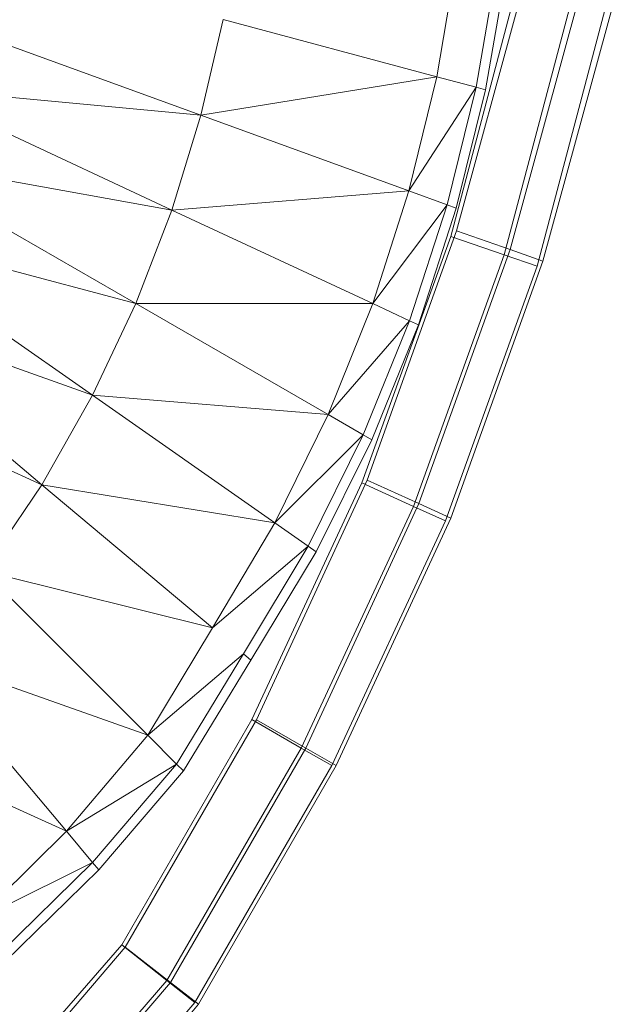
# Model space of a CAD drawing. Header units: metres. Extents: x 391.1 to 427.5, y 12.8 to 28.4.
# Tile 58 of 218: x 402.1378 to 402.2103, y 27.4547 to 27.5746. Entities that reach past the tile are written whole.
import ezdxf

# ---------------------------------------------------------------- set-up
doc = ezdxf.new("R2010")
doc.units = ezdxf.units.M
doc.layers.add('A-DETL-____-MBND', color=7, linetype='Continuous', lineweight=18)

# ---------------------------------------------------------------- blocks, each defined once
blk = doc.blocks.new('Family - Inodor PA-152684-03_ENLLUMENAT_P0A')
at = {"layer": 'A-DETL-____-MBND', "color": 253, "true_color": 0xaaaaaa}
for p, q in [((0.363, 0.1883), (0.36059, 0.17429)), ((0.36787, 0.18745), (0.36537, 0.17301)), ((0.36904, 0.18724), (0.36651, 0.1727)), ((0.36301, 0.15553), (0.37152, 0.18674)), ((0.36301, 0.15553), (0.37152, 0.18674)), ((0.3623, 0.15485), (0.37046, 0.18578)), ((0.37046, 0.18578), (0.3623, 0.15485)), ((0.3623, 0.15485), (0.37046, 0.18578)), ((0.3623, 0.15485), (0.37046, 0.18578)), ((0.36951, 0.15326), (0.3782, 0.18512)), ((0.36951, 0.15326), (0.3782, 0.18512)), ((0.37714, 0.18417), (0.3688, 0.15261)), ((0.37714, 0.18417), (0.3688, 0.15261)), ((0.37352, 0.15186), (0.38232, 0.18411)), ((0.37352, 0.15186), (0.38232, 0.18411)), ((0.38126, 0.18317), (0.37282, 0.15122)), ((0.38126, 0.18317), (0.37282, 0.15122)), ((0.29882, 0.18164), (0.33187, 0.16961)), ((0.33458, 0.18126), (0.33187, 0.16961)), ((0.33458, 0.18126), (0.36059, 0.17429)), ((0.36059, 0.17429), (0.33187, 0.16961)), ((0.36059, 0.17429), (0.35719, 0.16039)), ((0.36059, 0.17429), (0.36537, 0.17301)), ((0.29641, 0.17296), (0.32833, 0.15807)), ((0.33187, 0.16961), (0.29641, 0.17296)), ((0.36537, 0.17301), (0.35719, 0.16039)), ((0.36537, 0.17301), (0.36184, 0.1587)), ((0.36651, 0.1727), (0.36296, 0.1583)), ((0.36537, 0.17301), (0.36651, 0.1727)), ((0.33187, 0.16961), (0.32833, 0.15807)), ((0.33187, 0.16961), (0.35719, 0.16039)), ((0.29339, 0.16433), (0.32395, 0.14668)), ((0.32833, 0.15807), (0.29339, 0.16433)), ((0.35719, 0.16039), (0.32833, 0.15807)), ((0.35719, 0.16039), (0.35279, 0.14667)), ((0.35719, 0.16039), (0.36184, 0.1587)), ((0.36184, 0.1587), (0.35279, 0.14667)), ((0.36184, 0.1587), (0.35727, 0.14458)), ((0.36296, 0.1583), (0.35835, 0.14407)), ((0.36184, 0.1587), (0.36296, 0.1583)), ((0.32833, 0.15807), (0.32395, 0.14668)), ((0.32833, 0.15807), (0.35279, 0.14667)), ((0.28973, 0.15578), (0.31869, 0.13551)), ((0.32395, 0.14668), (0.28973, 0.15578)), ((0.35148, 0.12484), (0.3623, 0.15485)), ((0.3623, 0.15485), (0.35148, 0.12484)), ((0.35148, 0.12484), (0.3623, 0.15485)), ((0.35148, 0.12484), (0.3623, 0.15485)), ((0.35213, 0.12517), (0.36301, 0.15553)), ((0.35213, 0.12517), (0.36301, 0.15553)), ((0.3688, 0.15261), (0.3623, 0.15485)), ((0.3623, 0.15485), (0.3688, 0.15261)), ((0.36951, 0.15326), (0.36301, 0.15553)), ((0.36301, 0.15553), (0.36951, 0.15326)), ((0.3688, 0.15261), (0.35776, 0.12198)), ((0.3688, 0.15261), (0.35776, 0.12198)), ((0.35842, 0.12232), (0.36951, 0.15326)), ((0.35842, 0.12232), (0.36951, 0.15326)), ((0.37282, 0.15122), (0.3688, 0.15261)), ((0.3688, 0.15261), (0.37282, 0.15122)), ((0.37352, 0.15186), (0.36951, 0.15326)), ((0.36951, 0.15326), (0.37352, 0.15186)), ((0.37282, 0.15122), (0.36164, 0.12022)), ((0.37282, 0.15122), (0.36164, 0.12022)), ((0.3623, 0.12055), (0.37352, 0.15186)), ((0.3623, 0.12055), (0.37352, 0.15186)), ((0.2854, 0.14737), (0.31251, 0.12462)), ((0.31869, 0.13551), (0.2854, 0.14737)), ((0.32395, 0.14668), (0.31869, 0.13551)), ((0.32395, 0.14668), (0.34737, 0.13316)), ((0.35279, 0.14667), (0.32395, 0.14668)), ((0.35279, 0.14667), (0.34737, 0.13316)), ((0.35279, 0.14667), (0.35727, 0.14458)), ((0.34737, 0.13316), (0.35727, 0.14458)), ((0.35727, 0.14458), (0.35165, 0.13069)), ((0.35835, 0.14407), (0.35268, 0.1301)), ((0.35727, 0.14458), (0.35835, 0.14407)), ((0.31251, 0.12462), (0.28035, 0.13916)), ((0.31869, 0.13551), (0.31251, 0.12462)), ((0.31869, 0.13551), (0.34087, 0.11998)), ((0.34737, 0.13316), (0.31869, 0.13551)), ((0.34737, 0.13316), (0.34087, 0.11998)), ((0.34737, 0.13316), (0.35165, 0.13069)), ((0.34087, 0.11998), (0.35165, 0.13069)), ((0.35165, 0.13069), (0.34492, 0.11714)), ((0.35268, 0.1301), (0.34589, 0.11646)), ((0.35165, 0.13069), (0.35268, 0.1301)), ((0.33809, 0.09601), (0.35148, 0.12484)), ((0.35148, 0.12484), (0.33809, 0.09601)), ((0.33809, 0.09601), (0.35148, 0.12484)), ((0.33809, 0.09601), (0.35148, 0.12484)), ((0.33863, 0.09599), (0.35213, 0.12517)), ((0.33863, 0.09599), (0.35213, 0.12517)), ((0.35776, 0.12198), (0.35148, 0.12484)), ((0.35148, 0.12484), (0.35776, 0.12198)), ((0.35842, 0.12232), (0.35213, 0.12517)), ((0.35213, 0.12517), (0.35842, 0.12232)), ((0.31251, 0.12462), (0.3054, 0.11411)), ((0.31251, 0.12462), (0.33327, 0.1072)), ((0.34087, 0.11998), (0.31251, 0.12462)), ((0.34464, 0.09254), (0.35842, 0.12232)), ((0.34464, 0.09254), (0.35842, 0.12232)), ((0.3623, 0.12055), (0.35842, 0.12232)), ((0.35842, 0.12232), (0.3623, 0.12055)), ((0.35776, 0.12198), (0.3441, 0.09255)), ((0.35776, 0.12198), (0.3441, 0.09255)), ((0.36164, 0.12022), (0.35776, 0.12198)), ((0.35776, 0.12198), (0.36164, 0.12022)), ((0.34087, 0.11998), (0.33327, 0.1072)), ((0.34087, 0.11998), (0.34492, 0.11714)), ((0.36164, 0.12022), (0.34781, 0.09042)), ((0.36164, 0.12022), (0.34781, 0.09042)), ((0.34836, 0.09041), (0.3623, 0.12055)), ((0.34836, 0.09041), (0.3623, 0.12055)), ((0.33327, 0.1072), (0.34492, 0.11714)), ((0.34492, 0.11714), (0.33706, 0.10402)), ((0.34589, 0.11646), (0.33797, 0.10326)), ((0.34492, 0.11714), (0.34589, 0.11646)), ((0.3054, 0.11411), (0.32541, 0.0941)), ((0.33327, 0.1072), (0.3054, 0.11411)), ((0.33327, 0.1072), (0.32541, 0.0941)), ((0.29732, 0.1041), (0.31551, 0.08242)), ((0.32541, 0.0941), (0.29732, 0.1041)), ((0.32541, 0.0941), (0.33706, 0.10402)), ((0.33706, 0.10402), (0.32891, 0.0906)), ((0.33797, 0.10326), (0.32974, 0.08977)), ((0.33706, 0.10402), (0.33797, 0.10326)), ((0.32226, 0.06857), (0.33809, 0.09601)), ((0.33809, 0.09601), (0.32226, 0.06857)), ((0.32226, 0.06857), (0.33809, 0.09601)), ((0.32226, 0.06857), (0.33809, 0.09601)), ((0.32267, 0.06832), (0.33863, 0.09599)), ((0.32267, 0.06832), (0.33863, 0.09599)), ((0.3441, 0.09255), (0.33809, 0.09601)), ((0.33809, 0.09601), (0.3441, 0.09255)), ((0.34464, 0.09254), (0.33863, 0.09599)), ((0.33863, 0.09599), (0.34464, 0.09254)), ((0.31551, 0.08242), (0.28828, 0.09472)), ((0.32541, 0.0941), (0.31551, 0.08242)), ((0.32541, 0.0941), (0.32891, 0.0906)), ((0.3441, 0.09255), (0.32775, 0.06423)), ((0.3441, 0.09255), (0.32775, 0.06423)), ((0.32819, 0.06401), (0.34464, 0.09254)), ((0.32819, 0.06401), (0.34464, 0.09254)), ((0.34781, 0.09042), (0.3441, 0.09255)), ((0.3441, 0.09255), (0.34781, 0.09042)), ((0.34836, 0.09041), (0.34464, 0.09254)), ((0.34464, 0.09254), (0.34836, 0.09041)), ((0.31551, 0.08242), (0.32891, 0.0906)), ((0.32891, 0.0906), (0.31869, 0.07863)), ((0.32891, 0.0906), (0.32974, 0.08977)), ((0.34781, 0.09042), (0.33115, 0.06155)), ((0.34781, 0.09042), (0.33115, 0.06155)), ((0.3316, 0.06135), (0.34836, 0.09041)), ((0.3316, 0.06135), (0.34836, 0.09041)), ((0.32974, 0.08977), (0.31945, 0.07772)), ((0.31551, 0.08242), (0.3045, 0.07154)), ((0.31551, 0.08242), (0.31869, 0.07863)), ((0.3045, 0.07154), (0.31869, 0.07863)), ((0.31869, 0.07863), (0.30734, 0.06749)), ((0.31869, 0.07863), (0.31945, 0.07772)), ((0.31945, 0.07772), (0.30802, 0.06652)), ((0.31311, 0.05809), (0.32226, 0.06857)), ((0.32226, 0.06857), (0.31311, 0.05809)), ((0.31311, 0.05809), (0.32226, 0.06857)), ((0.31311, 0.05809), (0.32226, 0.06857)), ((0.32775, 0.06423), (0.32226, 0.06857)), ((0.32226, 0.06857), (0.32775, 0.06423)), ((0.31409, 0.05827), (0.32267, 0.06832)), ((0.31409, 0.05827), (0.32267, 0.06832)), ((0.32819, 0.06401), (0.32267, 0.06832)), ((0.32267, 0.06832), (0.32819, 0.06401)), ((0.32775, 0.06423), (0.31794, 0.05299)), ((0.32775, 0.06423), (0.31794, 0.05299)), ((0.31895, 0.0532), (0.32819, 0.06401)), ((0.31895, 0.0532), (0.32819, 0.06401)), ((0.33115, 0.06155), (0.32775, 0.06423)), ((0.32775, 0.06423), (0.33115, 0.06155)), ((0.3316, 0.06135), (0.32819, 0.06401)), ((0.32819, 0.06401), (0.3316, 0.06135)), ((0.33115, 0.06155), (0.32092, 0.04983)), ((0.33115, 0.06155), (0.32092, 0.04983)), ((0.32196, 0.05007), (0.3316, 0.06135)), ((0.32196, 0.05007), (0.3316, 0.06135))]:
    blk.add_line(p, q, dxfattribs=at)
blk = doc.blocks.new('LONDR55-XX_ZZ-ARQ-CAA-M3D-Londres55_ifc-1-03_ENLLUMENAT_P0A')
at = {"layer": 'A-DETL-____-MBND', "color": 253, "lineweight": 18, "true_color": 0xaaaaaa}
blk.add_blockref('Family - Inodor PA-152684-03_ENLLUMENAT_P0A', (401.82793, 27.39331), dxfattribs=at)

msp = doc.modelspace()

# ---------------------------------------------------------------- block references
at = {"lineweight": 5}
msp.add_blockref('LONDR55-XX_ZZ-ARQ-CAA-M3D-Londres55_ifc-1-03_ENLLUMENAT_P0A', (0, 0), dxfattribs=at)

doc.saveas('drawing.dxf')
